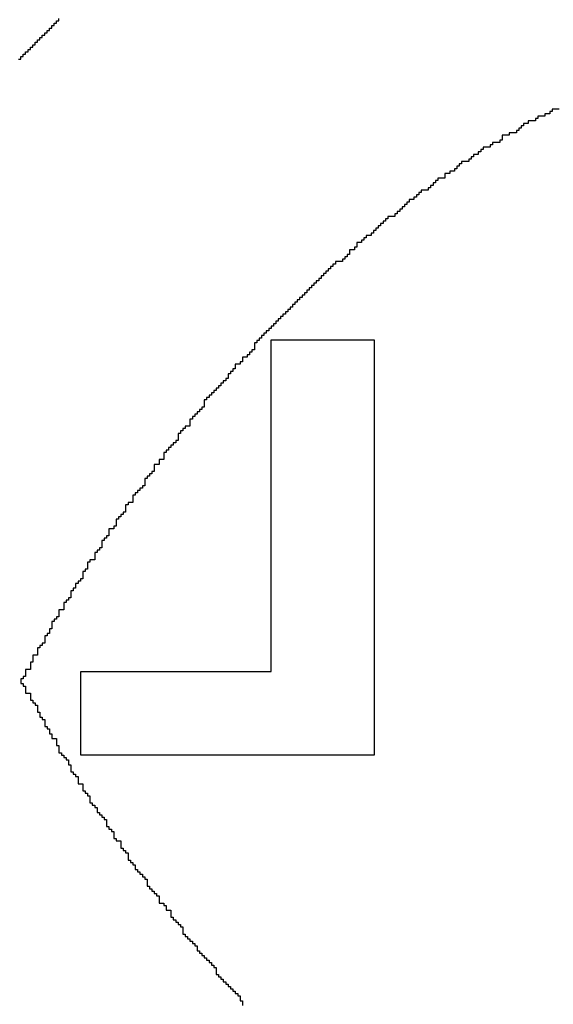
# Model space of a CAD drawing. Header units: millimetres. Extents: x -0.08 to 3.17, y -0.08 to 4.88.
# Tile 32 of 256: x 1.2376 to 1.2958, y 0.3894 to 0.4968. Entities that reach past the tile are written whole.
import ezdxf

# ---------------------------------------------------------------- set-up
doc = ezdxf.new("R2010")
doc.units = ezdxf.units.MM
doc.header["$MEASUREMENT"] = 0
doc.layers.add('BottomOverlay', color=54, linetype='Continuous')
doc.layers.add('TopOverlay', color=2, linetype='Continuous')

msp = doc.modelspace()

# ---------------------------------------------------------------- linework, layer by layer
at = {"layer": 'BottomOverlay'}
for p, q in [((1.26502, 0.42569), (1.26502, 0.46186)), ((1.26502, 0.46186), (1.27624, 0.46186)), ((1.27624, 0.46186), (1.27624, 0.45437)), ((1.27624, 0.45437), (1.27624, 0.45396)), ((1.27624, 0.45396), (1.27624, 0.41654)), ((1.24423, 0.41654), (1.24423, 0.42569)), ((1.24423, 0.42569), (1.26502, 0.42569)), ((1.27624, 0.41654), (1.24423, 0.41654))]:
    msp.add_line(p, q, dxfattribs=at)
at = {"layer": 'TopOverlay'}
for p, q in [((1.24132, 0.49612), (1.24132, 0.49638)), ((1.24132, 0.49638), (1.24158, 0.49638)), ((1.24158, 0.49638), (1.24158, 0.49664)), ((1.24158, 0.49664), (1.24184, 0.49664)), ((1.24184, 0.49664), (1.24184, 0.4969)), ((1.24028, 0.49508), (1.24028, 0.49534)), ((1.24028, 0.49534), (1.24054, 0.49534)), ((1.24054, 0.49534), (1.24054, 0.4956)), ((1.24054, 0.4956), (1.2408, 0.4956)), ((1.2408, 0.4956), (1.2408, 0.49586)), ((1.2408, 0.49586), (1.24106, 0.49586)), ((1.24106, 0.49586), (1.24106, 0.49612)), ((1.24106, 0.49612), (1.24132, 0.49612)), ((1.23898, 0.49378), (1.23898, 0.49404)), ((1.23898, 0.49404), (1.23924, 0.49404)), ((1.23924, 0.49404), (1.23924, 0.4943)), ((1.23924, 0.4943), (1.2395, 0.4943)), ((1.2395, 0.4943), (1.2395, 0.49456)), ((1.2395, 0.49456), (1.23976, 0.49456)), ((1.23976, 0.49456), (1.23976, 0.49482)), ((1.23976, 0.49482), (1.24002, 0.49482)), ((1.24002, 0.49482), (1.24002, 0.49508)), ((1.24002, 0.49508), (1.24028, 0.49508)), ((1.23794, 0.49274), (1.23794, 0.493)), ((1.23794, 0.493), (1.2382, 0.493)), ((1.2382, 0.493), (1.2382, 0.49326)), ((1.2382, 0.49326), (1.23846, 0.49326)), ((1.23846, 0.49326), (1.23846, 0.49352)), ((1.23846, 0.49352), (1.23872, 0.49352)), ((1.23872, 0.49352), (1.23872, 0.49378)), ((1.23872, 0.49378), (1.23898, 0.49378)), ((1.23742, 0.49248), (1.23768, 0.49248)), ((1.23768, 0.49248), (1.23768, 0.49274)), ((1.23768, 0.49274), (1.23794, 0.49274)), ((1.29567, 0.48676), (1.29541, 0.48676)), ((1.29541, 0.48676), (1.29541, 0.4865)), ((1.29645, 0.48702), (1.29567, 0.48702)), ((1.29567, 0.48702), (1.29567, 0.48676)), ((1.29307, 0.48546), (1.29255, 0.48546)), ((1.29255, 0.48546), (1.29255, 0.4852)), ((1.29385, 0.48572), (1.29307, 0.48572)), ((1.29307, 0.48572), (1.29307, 0.48546)), ((1.29411, 0.48598), (1.29385, 0.48598)), ((1.29385, 0.48598), (1.29385, 0.48572)), ((1.29489, 0.48624), (1.29411, 0.48624)), ((1.29411, 0.48624), (1.29411, 0.48598)), ((1.29541, 0.4865), (1.29489, 0.4865)), ((1.29489, 0.4865), (1.29489, 0.48624)), ((1.29177, 0.48442), (1.29099, 0.48442)), ((1.29099, 0.48442), (1.29099, 0.48416)), ((1.29203, 0.48468), (1.29177, 0.48468)), ((1.29177, 0.48468), (1.29177, 0.48442)), ((1.29229, 0.48494), (1.29203, 0.48494)), ((1.29203, 0.48494), (1.29203, 0.48468)), ((1.29255, 0.4852), (1.29229, 0.4852)), ((1.29229, 0.4852), (1.29229, 0.48494)), ((1.28995, 0.48338), (1.28917, 0.48338)), ((1.28917, 0.48338), (1.28917, 0.48312)), ((1.29021, 0.48364), (1.28995, 0.48364)), ((1.28995, 0.48364), (1.28995, 0.48338)), ((1.29099, 0.48416), (1.29021, 0.48416)), ((1.29021, 0.48416), (1.29021, 0.48364)), ((1.28787, 0.48234), (1.28761, 0.48234)), ((1.28761, 0.48234), (1.28761, 0.48208)), ((1.28813, 0.4826), (1.28787, 0.4826)), ((1.28787, 0.4826), (1.28787, 0.48234)), ((1.28891, 0.48286), (1.28813, 0.48286)), ((1.28813, 0.48286), (1.28813, 0.4826)), ((1.28917, 0.48312), (1.28891, 0.48312)), ((1.28891, 0.48312), (1.28891, 0.48286)), ((1.28657, 0.4813), (1.28579, 0.4813)), ((1.28579, 0.4813), (1.28579, 0.48104)), ((1.28683, 0.48156), (1.28657, 0.48156)), ((1.28657, 0.48156), (1.28657, 0.4813)), ((1.28709, 0.48182), (1.28683, 0.48182)), ((1.28683, 0.48182), (1.28683, 0.48156)), ((1.28761, 0.48208), (1.28709, 0.48208)), ((1.28709, 0.48208), (1.28709, 0.48182)), ((1.28501, 0.48026), (1.28449, 0.48026)), ((1.28449, 0.48026), (1.28449, 0.48)), ((1.28527, 0.48052), (1.28501, 0.48052)), ((1.28501, 0.48052), (1.28501, 0.48026)), ((1.28553, 0.48078), (1.28527, 0.48078)), ((1.28527, 0.48078), (1.28527, 0.48052)), ((1.28579, 0.48104), (1.28553, 0.48104)), ((1.28553, 0.48104), (1.28553, 0.48078)), ((1.28319, 0.47922), (1.28293, 0.47922)), ((1.28293, 0.47922), (1.28293, 0.47896)), ((1.28397, 0.47948), (1.28319, 0.47948)), ((1.28319, 0.47948), (1.28319, 0.47922)), ((1.28449, 0.48), (1.28397, 0.48)), ((1.28397, 0.48), (1.28397, 0.47948)), ((1.28137, 0.47792), (1.28111, 0.47792)), ((1.28111, 0.47792), (1.28111, 0.47766)), ((1.28215, 0.47818), (1.28137, 0.47818)), ((1.28137, 0.47818), (1.28137, 0.47792)), ((1.28241, 0.47844), (1.28215, 0.47844)), ((1.28215, 0.47844), (1.28215, 0.47818)), ((1.28267, 0.4787), (1.28241, 0.4787)), ((1.28241, 0.4787), (1.28241, 0.47844)), ((1.28293, 0.47896), (1.28267, 0.47896)), ((1.28267, 0.47896), (1.28267, 0.4787)), ((1.28007, 0.47688), (1.27981, 0.47688)), ((1.27981, 0.47688), (1.27981, 0.47662)), ((1.28059, 0.47714), (1.28007, 0.47714)), ((1.28007, 0.47714), (1.28007, 0.47688)), ((1.28085, 0.4774), (1.28059, 0.4774)), ((1.28059, 0.4774), (1.28059, 0.47714)), ((1.28111, 0.47766), (1.28085, 0.47766)), ((1.28085, 0.47766), (1.28085, 0.4774)), ((1.27903, 0.47584), (1.27877, 0.47584)), ((1.27877, 0.47584), (1.27877, 0.47558)), ((1.27929, 0.4761), (1.27903, 0.4761)), ((1.27903, 0.4761), (1.27903, 0.47584)), ((1.27955, 0.47636), (1.27929, 0.47636)), ((1.27929, 0.47636), (1.27929, 0.4761)), ((1.27981, 0.47662), (1.27955, 0.47662)), ((1.27955, 0.47662), (1.27955, 0.47636)), ((1.27747, 0.4748), (1.27721, 0.4748)), ((1.27721, 0.4748), (1.27721, 0.47454)), ((1.27773, 0.47506), (1.27747, 0.47506)), ((1.27747, 0.47506), (1.27747, 0.4748)), ((1.27851, 0.47532), (1.27773, 0.47532)), ((1.27773, 0.47532), (1.27773, 0.47506)), ((1.27877, 0.47558), (1.27851, 0.47558)), ((1.27851, 0.47558), (1.27851, 0.47532)), ((1.27643, 0.47376), (1.27617, 0.47376)), ((1.27617, 0.47376), (1.27617, 0.4735)), ((1.27669, 0.47402), (1.27643, 0.47402)), ((1.27643, 0.47402), (1.27643, 0.47376)), ((1.27695, 0.47428), (1.27669, 0.47428)), ((1.27669, 0.47428), (1.27669, 0.47402)), ((1.27721, 0.47454), (1.27695, 0.47454)), ((1.27695, 0.47454), (1.27695, 0.47428)), ((1.27513, 0.47272), (1.27487, 0.47272)), ((1.27487, 0.47272), (1.27487, 0.47246)), ((1.27539, 0.47298), (1.27513, 0.47298)), ((1.27513, 0.47298), (1.27513, 0.47272)), ((1.27591, 0.47324), (1.27539, 0.47324)), ((1.27539, 0.47324), (1.27539, 0.47298)), ((1.27617, 0.4735), (1.27591, 0.4735)), ((1.27591, 0.4735), (1.27591, 0.47324)), ((1.27409, 0.47168), (1.27357, 0.47168)), ((1.27357, 0.47168), (1.27357, 0.47116)), ((1.27435, 0.47194), (1.27409, 0.47194)), ((1.27409, 0.47194), (1.27409, 0.47168)), ((1.27487, 0.47246), (1.27435, 0.47246)), ((1.27435, 0.47246), (1.27435, 0.47194)), ((1.27305, 0.47064), (1.27279, 0.47064)), ((1.27279, 0.47064), (1.27279, 0.47038)), ((1.27331, 0.4709), (1.27305, 0.4709)), ((1.27305, 0.4709), (1.27305, 0.47064)), ((1.27357, 0.47116), (1.27331, 0.47116)), ((1.27331, 0.47116), (1.27331, 0.4709)), ((1.27123, 0.46934), (1.27097, 0.46934)), ((1.27097, 0.46934), (1.27097, 0.46908)), ((1.27149, 0.4696), (1.27123, 0.4696)), ((1.27123, 0.4696), (1.27123, 0.46934)), ((1.27175, 0.46986), (1.27149, 0.46986)), ((1.27149, 0.46986), (1.27149, 0.4696)), ((1.27201, 0.47012), (1.27175, 0.47012)), ((1.27175, 0.47012), (1.27175, 0.46986)), ((1.27279, 0.47038), (1.27201, 0.47038)), ((1.27201, 0.47038), (1.27201, 0.47012)), ((1.27019, 0.4683), (1.26993, 0.4683)), ((1.26993, 0.4683), (1.26993, 0.46803)), ((1.27045, 0.46855), (1.27019, 0.46855)), ((1.27019, 0.46855), (1.27019, 0.4683)), ((1.27071, 0.46882), (1.27045, 0.46882)), ((1.27045, 0.46882), (1.27045, 0.46855)), ((1.27097, 0.46908), (1.27071, 0.46908)), ((1.27071, 0.46908), (1.27071, 0.46882)), ((1.26915, 0.46725), (1.26889, 0.46725)), ((1.26889, 0.46725), (1.26889, 0.46699)), ((1.26941, 0.46751), (1.26915, 0.46751)), ((1.26915, 0.46751), (1.26915, 0.46725)), ((1.26967, 0.46777), (1.26941, 0.46777)), ((1.26941, 0.46777), (1.26941, 0.46751)), ((1.26993, 0.46803), (1.26967, 0.46803)), ((1.26967, 0.46803), (1.26967, 0.46777)), ((1.26811, 0.46621), (1.26785, 0.46621)), ((1.26785, 0.46621), (1.26785, 0.46595)), ((1.26837, 0.46647), (1.26811, 0.46647)), ((1.26811, 0.46647), (1.26811, 0.46621)), ((1.26863, 0.46673), (1.26837, 0.46673)), ((1.26837, 0.46673), (1.26837, 0.46647)), ((1.26889, 0.46699), (1.26863, 0.46699)), ((1.26863, 0.46699), (1.26863, 0.46673)), ((1.26707, 0.46517), (1.26681, 0.46517)), ((1.26681, 0.46517), (1.26681, 0.46491)), ((1.26733, 0.46543), (1.26707, 0.46543)), ((1.26707, 0.46543), (1.26707, 0.46517)), ((1.26759, 0.46569), (1.26733, 0.46569)), ((1.26733, 0.46569), (1.26733, 0.46543)), ((1.26785, 0.46595), (1.26759, 0.46595)), ((1.26759, 0.46595), (1.26759, 0.46569)), ((1.26603, 0.46413), (1.26577, 0.46413)), ((1.26577, 0.46413), (1.26577, 0.46387)), ((1.26629, 0.46439), (1.26603, 0.46439)), ((1.26603, 0.46439), (1.26603, 0.46413)), ((1.26655, 0.46465), (1.26629, 0.46465)), ((1.26629, 0.46465), (1.26629, 0.46439)), ((1.26681, 0.46491), (1.26655, 0.46491)), ((1.26655, 0.46491), (1.26655, 0.46465)), ((1.26499, 0.46309), (1.26473, 0.46309)), ((1.26473, 0.46309), (1.26473, 0.46283)), ((1.26525, 0.46335), (1.26499, 0.46335)), ((1.26499, 0.46335), (1.26499, 0.46309)), ((1.26551, 0.46361), (1.26525, 0.46361)), ((1.26525, 0.46361), (1.26525, 0.46335)), ((1.26577, 0.46387), (1.26551, 0.46387)), ((1.26551, 0.46387), (1.26551, 0.46361)), ((1.26395, 0.46205), (1.26369, 0.46205)), ((1.26369, 0.46205), (1.26369, 0.46179)), ((1.26395, 0.46231), (1.26395, 0.46205)), ((1.26421, 0.46231), (1.26395, 0.46231)), ((1.26447, 0.46257), (1.26421, 0.46257)), ((1.26421, 0.46257), (1.26421, 0.46231)), ((1.26473, 0.46283), (1.26447, 0.46283)), ((1.26447, 0.46283), (1.26447, 0.46257)), ((1.26317, 0.46075), (1.26291, 0.46075)), ((1.26291, 0.46075), (1.26291, 0.46049)), ((1.26343, 0.46153), (1.26317, 0.46153)), ((1.26317, 0.46153), (1.26317, 0.46075)), ((1.26369, 0.46179), (1.26343, 0.46179)), ((1.26343, 0.46179), (1.26343, 0.46153)), ((1.26239, 0.45997), (1.26187, 0.45997)), ((1.26187, 0.45997), (1.26187, 0.45945)), ((1.26265, 0.46023), (1.26239, 0.46023)), ((1.26239, 0.46023), (1.26239, 0.45997)), ((1.26291, 0.46049), (1.26265, 0.46049)), ((1.26265, 0.46049), (1.26265, 0.46023)), ((1.26109, 0.45867), (1.26083, 0.45867)), ((1.26083, 0.45867), (1.26083, 0.45841)), ((1.26161, 0.45919), (1.26109, 0.45919)), ((1.26109, 0.45919), (1.26109, 0.45867)), ((1.26187, 0.45945), (1.26161, 0.45945)), ((1.26161, 0.45945), (1.26161, 0.45919)), ((1.26031, 0.45763), (1.26005, 0.45763)), ((1.26005, 0.45763), (1.26005, 0.45737)), ((1.26056, 0.45815), (1.26031, 0.45815)), ((1.26031, 0.45815), (1.26031, 0.45763)), ((1.26083, 0.45841), (1.26056, 0.45841)), ((1.26056, 0.45841), (1.26056, 0.45815)), ((1.25926, 0.45659), (1.259, 0.45659)), ((1.259, 0.45659), (1.259, 0.45633)), ((1.25952, 0.45685), (1.25926, 0.45685)), ((1.25926, 0.45685), (1.25926, 0.45659)), ((1.25978, 0.45711), (1.25952, 0.45711)), ((1.25952, 0.45711), (1.25952, 0.45685)), ((1.26005, 0.45737), (1.25978, 0.45737)), ((1.25978, 0.45737), (1.25978, 0.45711)), ((1.25822, 0.45555), (1.25796, 0.45555)), ((1.25796, 0.45555), (1.25796, 0.45529)), ((1.25848, 0.45581), (1.25822, 0.45581)), ((1.25822, 0.45581), (1.25822, 0.45555)), ((1.25874, 0.45607), (1.25848, 0.45607)), ((1.25848, 0.45607), (1.25848, 0.45581)), ((1.259, 0.45633), (1.25874, 0.45633)), ((1.25874, 0.45633), (1.25874, 0.45607)), ((1.2577, 0.45451), (1.25744, 0.45451)), ((1.25744, 0.45451), (1.25744, 0.45425)), ((1.25796, 0.45529), (1.2577, 0.45529)), ((1.2577, 0.45529), (1.2577, 0.45451)), ((1.2564, 0.45321), (1.25614, 0.45321)), ((1.25614, 0.45321), (1.25614, 0.45243)), ((1.25666, 0.45347), (1.2564, 0.45347)), ((1.2564, 0.45347), (1.2564, 0.45321)), ((1.25692, 0.45373), (1.25666, 0.45373)), ((1.25666, 0.45373), (1.25666, 0.45347)), ((1.25718, 0.45399), (1.25692, 0.45399)), ((1.25692, 0.45399), (1.25692, 0.45373)), ((1.25744, 0.45425), (1.25718, 0.45425)), ((1.25718, 0.45425), (1.25718, 0.45399)), ((1.25562, 0.45217), (1.25536, 0.45217)), ((1.25536, 0.45217), (1.25536, 0.45191)), ((1.25614, 0.45243), (1.25562, 0.45243)), ((1.25562, 0.45243), (1.25562, 0.45217)), ((1.2551, 0.45165), (1.25484, 0.45165)), ((1.25484, 0.45165), (1.25484, 0.45087)), ((1.25536, 0.45191), (1.2551, 0.45191)), ((1.2551, 0.45191), (1.2551, 0.45165)), ((1.25406, 0.45009), (1.2538, 0.45009)), ((1.2538, 0.45009), (1.2538, 0.44983)), ((1.25432, 0.45035), (1.25406, 0.45035)), ((1.25406, 0.45035), (1.25406, 0.45009)), ((1.25458, 0.45061), (1.25432, 0.45061)), ((1.25432, 0.45061), (1.25432, 0.45035)), ((1.25484, 0.45087), (1.25458, 0.45087)), ((1.25458, 0.45087), (1.25458, 0.45061)), ((1.25354, 0.44957), (1.25328, 0.44957)), ((1.25328, 0.44957), (1.25328, 0.44879)), ((1.2538, 0.44983), (1.25354, 0.44983)), ((1.25354, 0.44983), (1.25354, 0.44957)), ((1.25276, 0.44827), (1.25224, 0.44827)), ((1.25224, 0.44827), (1.25224, 0.44749)), ((1.25328, 0.44879), (1.25276, 0.44879)), ((1.25276, 0.44879), (1.25276, 0.44827)), ((1.25172, 0.44697), (1.25146, 0.44697)), ((1.25146, 0.44697), (1.25146, 0.44671)), ((1.25198, 0.44723), (1.25172, 0.44723)), ((1.25172, 0.44723), (1.25172, 0.44697)), ((1.25224, 0.44749), (1.25198, 0.44749)), ((1.25198, 0.44749), (1.25198, 0.44723)), ((1.2512, 0.44593), (1.25094, 0.44593)), ((1.25094, 0.44593), (1.25094, 0.44567)), ((1.25146, 0.44671), (1.2512, 0.44671)), ((1.2512, 0.44671), (1.2512, 0.44593)), ((1.25016, 0.44489), (1.2499, 0.44489)), ((1.2499, 0.44489), (1.2499, 0.44411)), ((1.25042, 0.44515), (1.25016, 0.44515)), ((1.25016, 0.44515), (1.25016, 0.44489)), ((1.25068, 0.44541), (1.25042, 0.44541)), ((1.25042, 0.44541), (1.25042, 0.44515)), ((1.25094, 0.44567), (1.25068, 0.44567)), ((1.25068, 0.44567), (1.25068, 0.44541)), ((1.24938, 0.44385), (1.24912, 0.44385)), ((1.24912, 0.44385), (1.24912, 0.44307)), ((1.2499, 0.44411), (1.24938, 0.44411)), ((1.24938, 0.44411), (1.24938, 0.44385)), ((1.2486, 0.44255), (1.24834, 0.44255)), ((1.24834, 0.44255), (1.24834, 0.44229)), ((1.24886, 0.44281), (1.2486, 0.44281)), ((1.2486, 0.44281), (1.2486, 0.44255)), ((1.24912, 0.44307), (1.24886, 0.44307)), ((1.24886, 0.44307), (1.24886, 0.44281)), ((1.24808, 0.44151), (1.24782, 0.44151)), ((1.24782, 0.44151), (1.24782, 0.44125)), ((1.24834, 0.44229), (1.24808, 0.44229)), ((1.24808, 0.44229), (1.24808, 0.44151)), ((1.2473, 0.44047), (1.24704, 0.44047)), ((1.24704, 0.44047), (1.24704, 0.44021)), ((1.24782, 0.44125), (1.2473, 0.44125)), ((1.2473, 0.44125), (1.2473, 0.44047)), ((1.24678, 0.43995), (1.24652, 0.43995)), ((1.24652, 0.43995), (1.24652, 0.43917)), ((1.24704, 0.44021), (1.24678, 0.44021)), ((1.24678, 0.44021), (1.24678, 0.43995)), ((1.246, 0.43865), (1.24574, 0.43865)), ((1.24574, 0.43865), (1.24574, 0.43787)), ((1.24626, 0.43891), (1.246, 0.43891)), ((1.246, 0.43891), (1.246, 0.43865)), ((1.24652, 0.43917), (1.24626, 0.43917)), ((1.24626, 0.43917), (1.24626, 0.43891)), ((1.24522, 0.43761), (1.24496, 0.43761)), ((1.24496, 0.43761), (1.24496, 0.43683)), ((1.24574, 0.43787), (1.24522, 0.43787)), ((1.24522, 0.43787), (1.24522, 0.43761)), ((1.2447, 0.43657), (1.24444, 0.43657)), ((1.24444, 0.43657), (1.24444, 0.43579)), ((1.24496, 0.43683), (1.2447, 0.43683)), ((1.2447, 0.43683), (1.2447, 0.43657)), ((1.24392, 0.43527), (1.24366, 0.43527)), ((1.24366, 0.43527), (1.24366, 0.43475)), ((1.24418, 0.43553), (1.24392, 0.43553)), ((1.24392, 0.43553), (1.24392, 0.43527)), ((1.24444, 0.43579), (1.24418, 0.43579)), ((1.24418, 0.43579), (1.24418, 0.43553)), ((1.2434, 0.43449), (1.24314, 0.43449)), ((1.24314, 0.43449), (1.24314, 0.43371)), ((1.24366, 0.43475), (1.2434, 0.43475)), ((1.2434, 0.43475), (1.2434, 0.43449)), ((1.24262, 0.43319), (1.24236, 0.43319)), ((1.24236, 0.43319), (1.24236, 0.43241)), ((1.24288, 0.43345), (1.24262, 0.43345)), ((1.24262, 0.43345), (1.24262, 0.43319)), ((1.24314, 0.43371), (1.24288, 0.43371)), ((1.24288, 0.43371), (1.24288, 0.43345)), ((1.24236, 0.43241), (1.24184, 0.43241)), ((1.24184, 0.43241), (1.24184, 0.43163)), ((1.24132, 0.43111), (1.24106, 0.43111)), ((1.24106, 0.43111), (1.24106, 0.43033)), ((1.24158, 0.43137), (1.24132, 0.43137)), ((1.24132, 0.43137), (1.24132, 0.43111)), ((1.24184, 0.43163), (1.24158, 0.43163)), ((1.24158, 0.43163), (1.24158, 0.43137)), ((1.2408, 0.42981), (1.24054, 0.42981)), ((1.24054, 0.42981), (1.24054, 0.42955)), ((1.24106, 0.43033), (1.2408, 0.43033)), ((1.2408, 0.43033), (1.2408, 0.42981)), ((1.24028, 0.42877), (1.24002, 0.42877)), ((1.24002, 0.42877), (1.24002, 0.42851)), ((1.24054, 0.42955), (1.24028, 0.42955)), ((1.24028, 0.42955), (1.24028, 0.42877)), ((1.2395, 0.42747), (1.23898, 0.42747)), ((1.23898, 0.42747), (1.23898, 0.42669)), ((1.23976, 0.42825), (1.2395, 0.42825)), ((1.2395, 0.42825), (1.2395, 0.42747)), ((1.24002, 0.42851), (1.23976, 0.42851)), ((1.23976, 0.42851), (1.23976, 0.42825)), ((1.23898, 0.42669), (1.23872, 0.42669)), ((1.23872, 0.42669), (1.23872, 0.42591)), ((1.23872, 0.42591), (1.2382, 0.42591)), ((1.2382, 0.42591), (1.2382, 0.42513)), ((1.23794, 0.42487), (1.23768, 0.42487)), ((1.23768, 0.42487), (1.23768, 0.42435)), ((1.23768, 0.42435), (1.23794, 0.42435)), ((1.2382, 0.42513), (1.23794, 0.42513)), ((1.23794, 0.42513), (1.23794, 0.42487)), ((1.23794, 0.42435), (1.23794, 0.42409)), ((1.23794, 0.42409), (1.2382, 0.42409)), ((1.2382, 0.42409), (1.2382, 0.42331)), ((1.2382, 0.42331), (1.23872, 0.42331)), ((1.23872, 0.42331), (1.23872, 0.42253)), ((1.23872, 0.42253), (1.23898, 0.42253)), ((1.23898, 0.42253), (1.23898, 0.42227)), ((1.23898, 0.42227), (1.23924, 0.42227)), ((1.23924, 0.42227), (1.23924, 0.42201)), ((1.23924, 0.42201), (1.2395, 0.42201)), ((1.2395, 0.42201), (1.2395, 0.42123)), ((1.2395, 0.42123), (1.23976, 0.42123)), ((1.23976, 0.42123), (1.23976, 0.42071)), ((1.23976, 0.42071), (1.24002, 0.42071)), ((1.24002, 0.42071), (1.24002, 0.42045)), ((1.24002, 0.42045), (1.24028, 0.42045)), ((1.24028, 0.42045), (1.24028, 0.41967)), ((1.24028, 0.41967), (1.24054, 0.41967)), ((1.24054, 0.41967), (1.24054, 0.41941)), ((1.24054, 0.41941), (1.2408, 0.41941)), ((1.2408, 0.41941), (1.2408, 0.41889)), ((1.2408, 0.41889), (1.24106, 0.41889)), ((1.24106, 0.41889), (1.24106, 0.41837)), ((1.24106, 0.41837), (1.24158, 0.41837)), ((1.24158, 0.41837), (1.24158, 0.41759)), ((1.24158, 0.41759), (1.24184, 0.41759)), ((1.24184, 0.41759), (1.24184, 0.41681)), ((1.24184, 0.41681), (1.2421, 0.41681)), ((1.2421, 0.41681), (1.2421, 0.41655)), ((1.2421, 0.41655), (1.24236, 0.41655)), ((1.24236, 0.41655), (1.24236, 0.41629)), ((1.24236, 0.41629), (1.24262, 0.41629)), ((1.24262, 0.41629), (1.24262, 0.41603)), ((1.24262, 0.41603), (1.24288, 0.41603)), ((1.24288, 0.41603), (1.24288, 0.41551)), ((1.24288, 0.41551), (1.24314, 0.41551)), ((1.24314, 0.41551), (1.24314, 0.41473)), ((1.24314, 0.41473), (1.2434, 0.41473)), ((1.2434, 0.41473), (1.2434, 0.41447)), ((1.2434, 0.41447), (1.24366, 0.41447)), ((1.24366, 0.41447), (1.24366, 0.41421)), ((1.24366, 0.41421), (1.24392, 0.41421)), ((1.24392, 0.41421), (1.24392, 0.41343)), ((1.24392, 0.41343), (1.24444, 0.41343)), ((1.24444, 0.41343), (1.24444, 0.41265)), ((1.24444, 0.41265), (1.2447, 0.41265)), ((1.2447, 0.41265), (1.2447, 0.41239)), ((1.2447, 0.41239), (1.24496, 0.41239)), ((1.24496, 0.41239), (1.24496, 0.41213)), ((1.24496, 0.41213), (1.24522, 0.41213)), ((1.24522, 0.41213), (1.24522, 0.41135)), ((1.24522, 0.41135), (1.24548, 0.41135)), ((1.24548, 0.41135), (1.24548, 0.41109)), ((1.24548, 0.41109), (1.24574, 0.41109)), ((1.24574, 0.41109), (1.24574, 0.41083)), ((1.24574, 0.41083), (1.246, 0.41083)), ((1.246, 0.41083), (1.246, 0.41031)), ((1.246, 0.41031), (1.24626, 0.41031)), ((1.24626, 0.41031), (1.24626, 0.41005)), ((1.24626, 0.41005), (1.24652, 0.41005)), ((1.24652, 0.41005), (1.24652, 0.40979)), ((1.24652, 0.40979), (1.24678, 0.40979)), ((1.24678, 0.40979), (1.24678, 0.40953)), ((1.24678, 0.40953), (1.24704, 0.40953)), ((1.24704, 0.40953), (1.24704, 0.40875)), ((1.24704, 0.40875), (1.2473, 0.40875)), ((1.2473, 0.40875), (1.2473, 0.40849)), ((1.2473, 0.40849), (1.24756, 0.40849)), ((1.24756, 0.40849), (1.24756, 0.40823)), ((1.24756, 0.40823), (1.24782, 0.40823)), ((1.24782, 0.40823), (1.24782, 0.40745)), ((1.24782, 0.40745), (1.24808, 0.40745)), ((1.24808, 0.40745), (1.24808, 0.40719)), ((1.24808, 0.40719), (1.2486, 0.40719)), ((1.2486, 0.40719), (1.2486, 0.40641)), ((1.2486, 0.40641), (1.24886, 0.40641)), ((1.24886, 0.40641), (1.24886, 0.40615)), ((1.24886, 0.40615), (1.24912, 0.40615)), ((1.24912, 0.40615), (1.24912, 0.40589)), ((1.24912, 0.40589), (1.24938, 0.40589)), ((1.24938, 0.40589), (1.24938, 0.40511)), ((1.24938, 0.40511), (1.24964, 0.40511)), ((1.24964, 0.40511), (1.24964, 0.40485)), ((1.24964, 0.40485), (1.2499, 0.40485)), ((1.2499, 0.40485), (1.2499, 0.40459)), ((1.2499, 0.40459), (1.25016, 0.40459)), ((1.25016, 0.40459), (1.25016, 0.40407)), ((1.25016, 0.40407), (1.25042, 0.40407)), ((1.25042, 0.40407), (1.25042, 0.40381)), ((1.25042, 0.40381), (1.25068, 0.40381)), ((1.25068, 0.40381), (1.25068, 0.40355)), ((1.25068, 0.40355), (1.25094, 0.40355)), ((1.25094, 0.40355), (1.25094, 0.40329)), ((1.25094, 0.40329), (1.2512, 0.40329)), ((1.2512, 0.40329), (1.2512, 0.40303)), ((1.2512, 0.40303), (1.25146, 0.40303)), ((1.25146, 0.40303), (1.25146, 0.40225)), ((1.25146, 0.40225), (1.25172, 0.40225)), ((1.25172, 0.40225), (1.25172, 0.40198)), ((1.25172, 0.40198), (1.25198, 0.40198)), ((1.25198, 0.40198), (1.25198, 0.40172)), ((1.25198, 0.40172), (1.25224, 0.40172)), ((1.25224, 0.40172), (1.25224, 0.40146)), ((1.25224, 0.40146), (1.2525, 0.40146)), ((1.2525, 0.40146), (1.2525, 0.4012)), ((1.2525, 0.4012), (1.25276, 0.4012)), ((1.25276, 0.4012), (1.25276, 0.40042)), ((1.25276, 0.40042), (1.25328, 0.40042)), ((1.25328, 0.40042), (1.25328, 0.40016)), ((1.25328, 0.40016), (1.25354, 0.40016)), ((1.25354, 0.40016), (1.25354, 0.39964)), ((1.25354, 0.39964), (1.25406, 0.39964)), ((1.25406, 0.39964), (1.25406, 0.39886)), ((1.25406, 0.39886), (1.25432, 0.39886)), ((1.25432, 0.39886), (1.25432, 0.3986)), ((1.25432, 0.3986), (1.25458, 0.3986)), ((1.25458, 0.3986), (1.25458, 0.39834)), ((1.25458, 0.39834), (1.25484, 0.39834)), ((1.25484, 0.39834), (1.25484, 0.39808)), ((1.25484, 0.39808), (1.2551, 0.39808)), ((1.2551, 0.39808), (1.2551, 0.39782)), ((1.2551, 0.39782), (1.25536, 0.39782)), ((1.25536, 0.39782), (1.25536, 0.39704)), ((1.25536, 0.39704), (1.25562, 0.39704)), ((1.25562, 0.39704), (1.25562, 0.39678)), ((1.25562, 0.39678), (1.25588, 0.39678)), ((1.25588, 0.39678), (1.25588, 0.39652)), ((1.25588, 0.39652), (1.25614, 0.39652)), ((1.25614, 0.39652), (1.25614, 0.39626)), ((1.25614, 0.39626), (1.2564, 0.39626)), ((1.2564, 0.39626), (1.2564, 0.396)), ((1.2564, 0.396), (1.25666, 0.396)), ((1.25666, 0.396), (1.25666, 0.39574)), ((1.25666, 0.39574), (1.25692, 0.39574)), ((1.25692, 0.39574), (1.25692, 0.39522)), ((1.25692, 0.39522), (1.25718, 0.39522)), ((1.25718, 0.39522), (1.25718, 0.39496)), ((1.25718, 0.39496), (1.25744, 0.39496)), ((1.25744, 0.39496), (1.25744, 0.3947)), ((1.25744, 0.3947), (1.2577, 0.3947)), ((1.2577, 0.3947), (1.2577, 0.39444)), ((1.2577, 0.39444), (1.25796, 0.39444)), ((1.25796, 0.39444), (1.25796, 0.39418)), ((1.25796, 0.39418), (1.25822, 0.39418)), ((1.25822, 0.39418), (1.25822, 0.39392)), ((1.25822, 0.39392), (1.25848, 0.39392)), ((1.25848, 0.39392), (1.25848, 0.39366)), ((1.25848, 0.39366), (1.25874, 0.39366)), ((1.25874, 0.39366), (1.25874, 0.3934)), ((1.25874, 0.3934), (1.259, 0.3934)), ((1.259, 0.3934), (1.259, 0.39262)), ((1.259, 0.39262), (1.25926, 0.39262)), ((1.25926, 0.39262), (1.25926, 0.39236)), ((1.25926, 0.39236), (1.25952, 0.39236)), ((1.25952, 0.39236), (1.25952, 0.3921)), ((1.25952, 0.3921), (1.25978, 0.3921)), ((1.25978, 0.3921), (1.25978, 0.39184)), ((1.25978, 0.39184), (1.26005, 0.39184)), ((1.26005, 0.39184), (1.26005, 0.39158)), ((1.26005, 0.39158), (1.26031, 0.39158)), ((1.26031, 0.39158), (1.26031, 0.39132)), ((1.26031, 0.39132), (1.26056, 0.39132)), ((1.26056, 0.39132), (1.26056, 0.39106)), ((1.26056, 0.39106), (1.26083, 0.39106)), ((1.26083, 0.39106), (1.26083, 0.3908)), ((1.26083, 0.3908), (1.26109, 0.3908)), ((1.26109, 0.3908), (1.26109, 0.39054)), ((1.26109, 0.39054), (1.26135, 0.39054)), ((1.26135, 0.39054), (1.26135, 0.39028)), ((1.26135, 0.39028), (1.26161, 0.39028)), ((1.26161, 0.39028), (1.26161, 0.38976)), ((1.26161, 0.38976), (1.26187, 0.38976)), ((1.26187, 0.38976), (1.26187, 0.38924))]:
    msp.add_line(p, q, dxfattribs=at)

doc.saveas('drawing.dxf')
